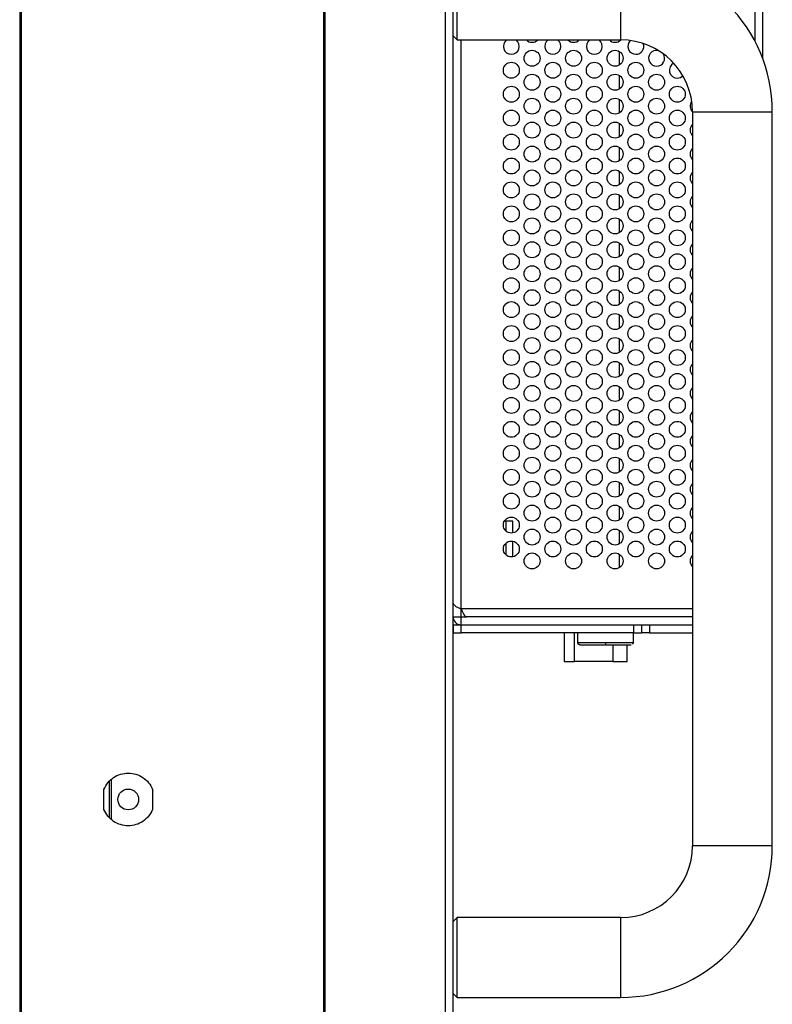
# Model space of a CAD drawing. Header units: millimetres. Extents: x 0 to 1118, y 0 to 864.
# Tile 34 of 65: x 582 to 605, y 355 to 386. Entities that reach past the tile are written whole.
import ezdxf

# ---------------------------------------------------------------- set-up
doc = ezdxf.new("R2010")
doc.units = ezdxf.units.MM

msp = doc.modelspace()

# ---------------------------------------------------------------- linework, layer by layer
at = {"color": 7, "linetype": 'Continuous', "lineweight": 30}
for p, q in [((581.8699, 509.7115), (581.8699, 339.4815)), ((581.9074, 509.7115), (581.9074, 339.4815)), ((595.4449, 339.864), (595.4449, 509.344)), ((595.1949, 509.1673), (595.1949, 340.0408)), ((581.9199, 505.959), (581.9199, 343.234)), ((591.3949, 344.4139), (591.3949, 504.7938)), ((591.4299, 504.7938), (591.4299, 344.4139)), ((605.1449, 384.8054), (605.1449, 464.4027)), ((595.5699, 385.394), (595.5699, 387.894)), ((600.6949, 387.894), (600.6949, 385.394)), ((595.4449, 385.519), (595.5699, 385.394)), ((595.5699, 385.394), (600.6949, 385.394)), ((600.6449, 385.394), (600.6449, 385.3518)), ((600.6449, 385.0348), (600.6449, 384.6018)), ((600.6449, 384.2848), (600.6449, 383.8518)), ((600.6449, 383.5348), (600.6449, 383.1018)), ((602.9449, 383.144), (602.9449, 360.144)), ((602.9449, 383.144), (605.4449, 383.144)), ((605.4449, 360.144), (605.4449, 383.144)), ((600.6449, 382.7848), (600.6449, 382.3518)), ((600.6449, 382.0348), (600.6449, 381.6018)), ((600.6449, 381.2848), (600.6449, 380.8518)), ((600.6449, 380.5348), (600.6449, 380.1018)), ((600.6449, 379.7848), (600.6449, 379.3518)), ((600.6449, 379.0348), (600.6449, 378.6018)), ((600.6449, 378.2848), (600.6449, 377.8518)), ((600.6449, 377.5348), (600.6449, 377.1018)), ((600.6449, 376.7848), (600.6449, 376.3518)), ((600.6449, 376.0348), (600.6449, 375.6018)), ((600.6449, 375.2848), (600.6449, 374.8518)), ((600.6449, 374.5348), (600.6449, 374.1018)), ((600.6449, 373.7848), (600.6449, 373.3518)), ((600.6449, 373.0348), (600.6449, 372.6018)), ((600.6449, 372.2848), (600.6449, 371.8518)), ((600.6449, 371.5348), (600.6449, 371.1018)), ((600.6449, 370.7848), (600.6449, 370.3518)), ((597.3199, 370.319), (597.0538, 370.319)), ((597.0949, 370.319), (597.0949, 370.0148)), ((597.3199, 369.9484), (597.3199, 370.319)), ((600.6449, 370.0348), (600.6449, 369.6018)), ((597.0949, 369.6218), (597.0949, 369.2648)), ((597.3199, 369.1984), (597.3199, 369.6883)), ((600.6449, 369.2848), (600.6449, 368.8518)), ((595.6949, 367.319), (595.6949, 367.5683)), ((595.4449, 367.319), (595.6949, 367.319)), ((595.6949, 367.069), (595.6949, 367.319)), ((595.6949, 367.319), (595.87, 367.319)), ((602.9449, 367.3183), (595.8717, 367.3183)), ((595.4497, 367.069), (595.4497, 366.819)), ((595.4497, 367.069), (595.6997, 367.069)), ((595.4497, 366.819), (595.6997, 366.819)), ((595.6949, 367.069), (602.9449, 367.069)), ((595.6997, 366.819), (595.6997, 367.069)), ((601.0997, 366.819), (595.6997, 366.819)), ((598.9291, 366.819), (598.9291, 365.92)), ((599.3449, 366.819), (599.3449, 366.519)), ((601.0949, 366.519), (601.0949, 366.819)), ((601.0997, 367.069), (601.0997, 366.819)), ((601.0997, 366.819), (601.3497, 366.819)), ((601.3497, 367.069), (601.3497, 366.819)), ((601.5997, 366.819), (601.3497, 366.819)), ((601.5997, 367.069), (601.5997, 366.819)), ((601.5997, 366.819), (602.9449, 366.819)), ((600.2283, 366.444), (600.2199, 366.444)), ((600.8976, 365.92), (600.8976, 366.444)), ((598.9291, 365.92), (599.2439, 365.92)), ((600.4504, 365.92), (599.2439, 365.92)), ((600.4504, 365.92), (600.8976, 365.92)), ((584.7449, 360.971), (584.7449, 362.2221)), ((584.5074, 361.2815), (584.5074, 361.9115)), ((584.6699, 362.154), (584.6699, 361.039)), ((586.0324, 361.9115), (586.0324, 361.2815)), ((605.4449, 360.144), (602.9449, 360.144)), ((595.5699, 357.894), (595.4449, 357.769)), ((600.6949, 357.894), (595.5699, 357.894)), ((595.5699, 355.394), (595.5699, 357.894)), ((600.6949, 357.894), (600.6949, 355.394)), ((595.4449, 355.519), (595.5699, 355.394)), ((595.5699, 355.394), (600.6949, 355.394))]:
    msp.add_line(p, q, dxfattribs=at)
at = {"color": 8, "linetype": 'Continuous', "lineweight": 30}
for p, q in [((604.8949, 463.8454), (604.8949, 385.3627)), ((595.6949, 367.5683), (595.6949, 385.394)), ((602.9449, 367.5683), (595.6949, 367.5683)), ((599.2439, 365.92), (599.2439, 366.819)), ((599.3449, 366.519), (600.229, 366.519)), ((600.229, 366.519), (601.0949, 366.519)), ((600.4504, 366.444), (600.4504, 365.92))]:
    msp.add_line(p, q, dxfattribs=at)
at = {"color": 7, "linetype": 'Continuous', "lineweight": 30, "flags": 128}
msp.add_lwpolyline([(602.4699, 384.1933), (602.5656, 384.2123), (602.6455, 384.2654)], dxfattribs=at)
at = {"color": 7, "linetype": 'Continuous', "lineweight": 30}
for centre, radius in [((597.9199, 384.8183), 0.25), ((599.2199, 384.8183), 0.25), ((600.5199, 384.8183), 0.25), ((597.2699, 384.4433), 0.25), ((598.5699, 384.4433), 0.25), ((599.8699, 384.4433), 0.25), ((601.1699, 384.4433), 0.25), ((597.9199, 384.0683), 0.25), ((599.2199, 384.0683), 0.25), ((600.5199, 384.0683), 0.25), ((601.8199, 384.0683), 0.25), ((597.2699, 383.6933), 0.25), ((598.5699, 383.6933), 0.25), ((599.8699, 383.6933), 0.25), ((601.1699, 383.6933), 0.25), ((602.4699, 383.6933), 0.25), ((597.9199, 383.3183), 0.25), ((599.2199, 383.3183), 0.25), ((600.5199, 383.3183), 0.25), ((601.8199, 383.3183), 0.25), ((597.2699, 382.9433), 0.25), ((598.5699, 382.9433), 0.25), ((599.8699, 382.9433), 0.25), ((601.1699, 382.9433), 0.25), ((602.4699, 382.9433), 0.25), ((597.9199, 382.5683), 0.25), ((599.2199, 382.5683), 0.25), ((600.5199, 382.5683), 0.25), ((601.8199, 382.5683), 0.25), ((597.2699, 382.1933), 0.25), ((598.5699, 382.1933), 0.25), ((599.8699, 382.1933), 0.25), ((601.1699, 382.1933), 0.25), ((602.4699, 382.1933), 0.25), ((597.9199, 381.8183), 0.25), ((599.2199, 381.8183), 0.25), ((600.5199, 381.8183), 0.25), ((601.8199, 381.8183), 0.25), ((597.2699, 381.4433), 0.25), ((598.5699, 381.4433), 0.25), ((599.8699, 381.4433), 0.25), ((601.1699, 381.4433), 0.25), ((602.4699, 381.4433), 0.25), ((597.9199, 381.0683), 0.25), ((599.2199, 381.0683), 0.25), ((600.5199, 381.0683), 0.25), ((601.8199, 381.0683), 0.25), ((597.2699, 380.6933), 0.25), ((598.5699, 380.6933), 0.25), ((599.8699, 380.6933), 0.25), ((601.1699, 380.6933), 0.25), ((602.4699, 380.6933), 0.25), ((597.9199, 380.3183), 0.25), ((599.2199, 380.3183), 0.25), ((600.5199, 380.3183), 0.25), ((601.8199, 380.3183), 0.25), ((597.2699, 379.9433), 0.25), ((598.5699, 379.9433), 0.25), ((599.8699, 379.9433), 0.25), ((601.1699, 379.9433), 0.25), ((602.4699, 379.9433), 0.25), ((597.9199, 379.5683), 0.25), ((599.2199, 379.5683), 0.25), ((600.5199, 379.5683), 0.25), ((601.8199, 379.5683), 0.25), ((597.2699, 379.1933), 0.25), ((598.5699, 379.1933), 0.25), ((599.8699, 379.1933), 0.25), ((601.1699, 379.1933), 0.25), ((602.4699, 379.1933), 0.25), ((597.9199, 378.8183), 0.25), ((599.2199, 378.8183), 0.25), ((600.5199, 378.8183), 0.25), ((601.8199, 378.8183), 0.25), ((597.2699, 378.4433), 0.25), ((598.5699, 378.4433), 0.25), ((599.8699, 378.4433), 0.25), ((601.1699, 378.4433), 0.25), ((602.4699, 378.4433), 0.25), ((597.9199, 378.0683), 0.25), ((599.2199, 378.0683), 0.25), ((600.5199, 378.0683), 0.25), ((601.8199, 378.0683), 0.25), ((597.2699, 377.6933), 0.25), ((598.5699, 377.6933), 0.25), ((599.8699, 377.6933), 0.25), ((601.1699, 377.6933), 0.25), ((602.4699, 377.6933), 0.25), ((597.9199, 377.3183), 0.25), ((599.2199, 377.3183), 0.25), ((600.5199, 377.3183), 0.25), ((601.8199, 377.3183), 0.25), ((597.2699, 376.9433), 0.25), ((598.5699, 376.9433), 0.25), ((599.8699, 376.9433), 0.25), ((601.1699, 376.9433), 0.25), ((602.4699, 376.9433), 0.25), ((597.9199, 376.5683), 0.25), ((599.2199, 376.5683), 0.25), ((600.5199, 376.5683), 0.25), ((601.8199, 376.5683), 0.25), ((597.2699, 376.1933), 0.25), ((598.5699, 376.1933), 0.25), ((599.8699, 376.1933), 0.25), ((601.1699, 376.1933), 0.25), ((602.4699, 376.1933), 0.25), ((597.9199, 375.8183), 0.25), ((599.2199, 375.8183), 0.25), ((600.5199, 375.8183), 0.25), ((601.8199, 375.8183), 0.25), ((597.2699, 375.4433), 0.25), ((598.5699, 375.4433), 0.25), ((599.8699, 375.4433), 0.25), ((601.1699, 375.4433), 0.25), ((602.4699, 375.4433), 0.25), ((597.9199, 375.0683), 0.25), ((599.2199, 375.0683), 0.25), ((600.5199, 375.0683), 0.25), ((601.8199, 375.0683), 0.25), ((597.2699, 374.6933), 0.25), ((598.5699, 374.6933), 0.25), ((599.8699, 374.6933), 0.25), ((601.1699, 374.6933), 0.25), ((602.4699, 374.6933), 0.25), ((597.9199, 374.3183), 0.25), ((599.2199, 374.3183), 0.25), ((600.5199, 374.3183), 0.25), ((601.8199, 374.3183), 0.25), ((597.2699, 373.9433), 0.25), ((598.5699, 373.9433), 0.25), ((599.8699, 373.9433), 0.25), ((601.1699, 373.9433), 0.25), ((602.4699, 373.9433), 0.25), ((597.9199, 373.5683), 0.25), ((599.2199, 373.5683), 0.25), ((600.5199, 373.5683), 0.25), ((601.8199, 373.5683), 0.25), ((597.2699, 373.1933), 0.25), ((598.5699, 373.1933), 0.25), ((599.8699, 373.1933), 0.25), ((601.1699, 373.1933), 0.25), ((602.4699, 373.1933), 0.25), ((597.9199, 372.8183), 0.25), ((599.2199, 372.8183), 0.25), ((600.5199, 372.8183), 0.25), ((601.8199, 372.8183), 0.25), ((597.2699, 372.4433), 0.25), ((598.5699, 372.4433), 0.25), ((599.8699, 372.4433), 0.25), ((601.1699, 372.4433), 0.25), ((602.4699, 372.4433), 0.25), ((597.9199, 372.0683), 0.25), ((599.2199, 372.0683), 0.25), ((600.5199, 372.0683), 0.25), ((601.8199, 372.0683), 0.25), ((597.2699, 371.6933), 0.25), ((598.5699, 371.6933), 0.25), ((599.8699, 371.6933), 0.25), ((601.1699, 371.6933), 0.25), ((602.4699, 371.6933), 0.25), ((597.9199, 371.3183), 0.25), ((599.2199, 371.3183), 0.25), ((600.5199, 371.3183), 0.25), ((601.8199, 371.3183), 0.25), ((597.2699, 370.9433), 0.25), ((598.5699, 370.9433), 0.25), ((599.8699, 370.9433), 0.25), ((601.1699, 370.9433), 0.25), ((602.4699, 370.9433), 0.25), ((597.9199, 370.5683), 0.25), ((599.2199, 370.5683), 0.25), ((600.5199, 370.5683), 0.25), ((601.8199, 370.5683), 0.25), ((597.2699, 370.1933), 0.25), ((598.5699, 370.1933), 0.25), ((599.8699, 370.1933), 0.25), ((601.1699, 370.1933), 0.25), ((602.4699, 370.1933), 0.25), ((597.9199, 369.8183), 0.25), ((599.2199, 369.8183), 0.25), ((600.5199, 369.8183), 0.25), ((601.8199, 369.8183), 0.25), ((597.2699, 369.4433), 0.25), ((598.5699, 369.4433), 0.25), ((599.8699, 369.4433), 0.25), ((601.1699, 369.4433), 0.25), ((602.4699, 369.4433), 0.25), ((597.9199, 369.0683), 0.25), ((599.2199, 369.0683), 0.25), ((600.5199, 369.0683), 0.25), ((601.8199, 369.0683), 0.25), ((585.2699, 361.5965), 0.325)]:
    msp.add_circle(centre, radius, dxfattribs=at)
for centre, radius, start, end in [((600.6949, 383.144), 4.75, 0, 90), ((597.2699, 385.1933), 0.25, 126.59272, 270), ((597.2699, 385.1933), 0.25, 270, 53.40728), ((597.9199, 385.5683), 0.25, 224.19534, 270), ((597.9199, 385.5683), 0.25, 270, 315.80466), ((598.5699, 385.1933), 0.25, 126.59272, 270), ((598.5699, 385.1933), 0.25, 270, 53.40728), ((599.2199, 385.5683), 0.25, 224.19534, 270), ((599.2199, 385.5683), 0.25, 270, 315.80466), ((599.8699, 385.1933), 0.25, 126.59272, 270), ((599.8699, 385.1933), 0.25, 270, 53.40728), ((600.5199, 385.5683), 0.25, 224.19534, 270), ((600.5199, 385.5683), 0.25, 270, 315.80339), ((600.6949, 383.144), 2.25, 0, 90), ((601.1699, 385.1933), 0.25, 133.82076, 270), ((601.1699, 385.1933), 0.25, 270, 20.07907), ((601.8199, 384.8183), 0.25, 78.69369, 270), ((601.8199, 384.8183), 0.25, 270, 33.50949), ((602.4699, 384.4433), 0.25, 117.77285, 270), ((603.1199, 383.3183), 0.25, 142.64948, 225.573), ((603.1199, 382.5683), 0.25, 134.427, 225.573), ((603.1199, 381.8183), 0.25, 134.427, 225.573), ((603.1199, 381.0683), 0.25, 134.427, 225.573), ((603.1199, 380.3183), 0.25, 134.427, 225.573), ((603.1199, 379.5683), 0.25, 134.427, 225.573), ((603.1199, 378.8183), 0.25, 134.427, 225.573), ((603.1199, 378.0683), 0.25, 134.427, 225.573), ((603.1199, 377.3183), 0.25, 134.427, 225.573), ((603.1199, 376.5683), 0.25, 134.427, 225.573), ((603.1199, 375.8183), 0.25, 134.427, 225.573), ((603.1199, 375.0683), 0.25, 134.427, 225.573), ((603.1199, 374.3183), 0.25, 134.427, 225.573), ((603.1199, 373.5683), 0.25, 134.427, 225.573), ((603.1199, 372.8183), 0.25, 134.427, 225.573), ((603.1199, 372.0683), 0.25, 134.427, 225.573), ((603.1199, 371.3183), 0.25, 134.427, 225.573), ((603.1199, 370.5683), 0.25, 134.427, 225.573), ((603.1199, 369.8183), 0.25, 134.427, 225.573), ((603.1199, 369.0683), 0.25, 134.427, 225.573), ((595.6949, 367.319), 0.25, 180, 270), ((600.6949, 360.144), 4.75, 270, 0), ((600.6949, 360.144), 2.25, 270, 0)]:
    msp.add_arc(centre, radius, start, end, dxfattribs=at)
for points, knots in [([(595.4449, 367.7451), (595.4487, 367.7304), (595.4562, 367.7009), (595.514, 367.6567), (595.5966, 367.6125), (595.6621, 367.583), (595.6949, 367.5683)], [0, 0, 0, 0, 0.2500048, 0.5000046, 0.750005, 1, 1, 1, 1]), ([(595.6949, 367.5683), (595.7096, 367.5356), (595.7391, 367.47), (595.7833, 367.3874), (595.8275, 367.3296), (595.8569, 367.3221), (595.8717, 367.3183)], [0, 0, 0, 0, 0.2500012, 0.5000026, 0.7499997, 1, 1, 1, 1]), ([(599.3449, 366.519), (599.3459, 366.5096), (599.3475, 366.495), (599.3568, 366.4773), (599.3636, 366.4697), (599.3671, 366.4658)], [0, 0, 0, 0, 0.478658, 0.7365392, 1, 1, 1, 1]), ([(600.2283, 366.444), (600.2284, 366.445), (600.2285, 366.4466), (600.2287, 366.456), (600.2288, 366.4657), (600.2289, 366.4777), (600.229, 366.4951), (600.229, 366.5096), (600.229, 366.519)], [0, 0, 0, 0, 0.2398735, 0.3688914, 0.5005838, 0.632164, 0.7609404, 1, 1, 1, 1]), ([(601.0727, 366.4658), (601.0762, 366.4697), (601.083, 366.4773), (601.0923, 366.495), (601.0939, 366.5096), (601.0949, 366.519)], [0, 0, 0, 0, 0.2634538, 0.5213231, 1, 1, 1, 1]), ([(599.4206, 366.444), (599.4111, 366.445), (599.3965, 366.4464), (599.3787, 366.4556), (599.371, 366.4624), (599.3671, 366.4658)], [0, 0, 0, 0, 0.4787126, 0.73662, 1, 1, 1, 1]), ([(599.4209, 366.444), (599.4255, 366.444), (599.4348, 366.444), (599.5058, 366.444), (599.6081, 366.444), (599.7642, 366.444), (599.9721, 366.444), (600.1439, 366.444), (600.2199, 366.444)], [0, 0, 0, 0, 0.1521358, 0.3063977, 0.4521978, 0.5868337, 0.8173671, 1, 1, 1, 1]), ([(600.2283, 366.444), (600.3282, 366.444), (600.4826, 366.444), (600.6673, 366.444), (600.7934, 366.444), (600.8956, 366.444), (600.9937, 366.444), (601.0094, 366.444), (601.0195, 366.444)], [0, 0, 0, 0, 0.2393607, 0.3697771, 0.5000678, 0.6306756, 0.7612198, 1, 1, 1, 1]), ([(584.5074, 361.9115), (584.5448, 361.9838), (584.6195, 362.1283), (584.8053, 362.2919), (585.0265, 362.3976), (585.2699, 362.4335), (585.5133, 362.3976), (585.7345, 362.2919), (585.9203, 362.1283), (585.995, 361.9838), (586.0324, 361.9115)], [0, 0, 0, 0, 0.12499894, 0.24999938, 0.37499975, 0.50000004, 0.62500021, 0.75000069, 0.87500113, 1, 1, 1, 1]), ([(584.5074, 361.9115), (584.5448, 361.9838), (584.6195, 362.1283), (584.8053, 362.2919), (585.0265, 362.3976), (585.2699, 362.4335), (585.5133, 362.3976), (585.7345, 362.2919), (585.9203, 362.1283), (585.995, 361.9838), (586.0324, 361.9115)], [0, 0, 0, 0, 0.12499894, 0.24999938, 0.37499975, 0.50000004, 0.62500021, 0.75000069, 0.87500113, 1, 1, 1, 1]), ([(586.0324, 361.2815), (585.995, 361.2093), (585.9203, 361.0648), (585.7345, 360.9011), (585.5133, 360.7955), (585.2699, 360.7596), (585.0265, 360.7955), (584.8053, 360.9011), (584.6195, 361.0648), (584.5448, 361.2093), (584.5074, 361.2815)], [0, 0, 0, 0, 0.12500018, 0.25000028, 0.37500042, 0.49999996, 0.62499963, 0.74999966, 0.87499976, 1, 1, 1, 1]), ([(586.0324, 361.2815), (585.995, 361.2093), (585.9203, 361.0648), (585.7345, 360.9011), (585.5133, 360.7955), (585.2699, 360.7596), (585.0265, 360.7955), (584.8053, 360.9011), (584.6195, 361.0648), (584.5448, 361.2093), (584.5074, 361.2815)], [0, 0, 0, 0, 0.12500018, 0.25000028, 0.37500042, 0.49999996, 0.62499963, 0.74999966, 0.87499976, 1, 1, 1, 1])]:
    msp.add_open_spline(points, degree=3, knots=knots, dxfattribs=at)

doc.saveas('drawing.dxf')
